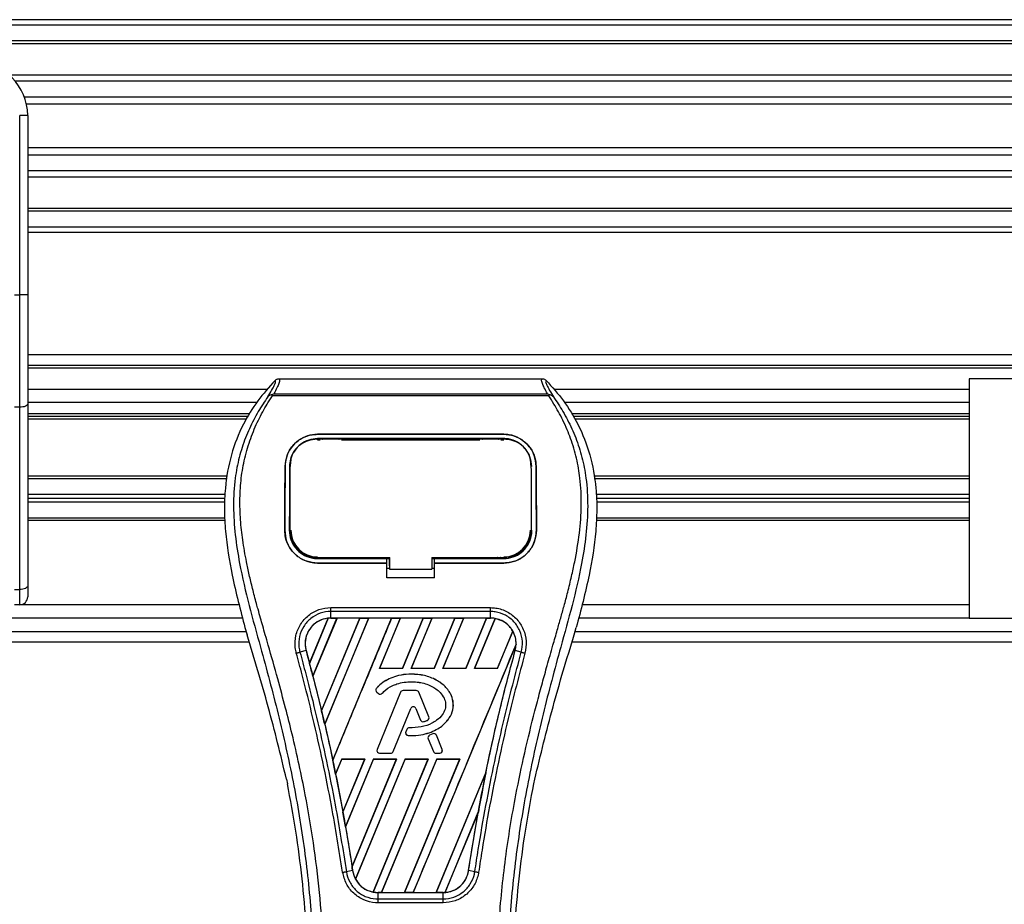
# Model space of a CAD drawing. Header units: millimetres. Extents: x 0 to 420, y 0 to 297.
# Tile 49 of 84: x 189 to 203, y 253 to 266. Entities that reach past the tile are written whole.
import ezdxf

# ---------------------------------------------------------------- set-up
doc = ezdxf.new("R2010")
doc.units = ezdxf.units.MM

msp = doc.modelspace()

# ---------------------------------------------------------------- linework, layer by layer
at = {"color": 7, "linetype": 'Continuous', "lineweight": 25}
for p, q in [((217.27517, 266.14652), (62.72483, 266.14652)), ((217.27517, 266.06924), (62.72483, 266.06924)), ((217.27517, 265.83742), (62.72483, 265.83742)), ((217.27517, 265.79801), (62.72483, 265.79801)), ((217.27517, 265.34284), (189.03105, 265.34284)), ((217.27517, 265.25318), (189.12001, 265.25318)), ((217.27517, 265.02224), (189.25409, 265.02224)), ((217.27517, 264.91784), (189.28433, 264.91784)), ((189.18565, 262.1486), (189.18565, 264.75556)), ((189.30156, 264.75556), (189.18565, 264.75556)), ((189.30156, 264.75556), (189.30156, 264.07364)), ((217.27517, 264.28419), (189.30156, 264.28419)), ((217.27517, 264.17979), (189.30156, 264.17979)), ((189.30156, 264.07364), (189.30156, 263.58288)), ((217.27517, 263.94884), (189.30156, 263.94884)), ((217.27517, 263.85919), (189.30156, 263.85919)), ((189.30156, 263.58288), (189.30156, 262.1486)), ((217.27517, 263.40402), (189.30156, 263.40402)), ((217.27517, 263.36461), (189.30156, 263.36461)), ((217.27517, 263.13279), (189.30156, 263.13279)), ((217.27517, 263.05551), (189.30156, 263.05551)), ((189.10837, 262.1486), (189.18565, 262.1486)), ((189.18565, 260.51571), (189.18565, 262.1486)), ((189.30156, 262.1486), (189.18565, 262.1486)), ((189.30156, 262.1486), (189.30156, 260.56469)), ((214.38656, 261.27818), (189.30156, 261.27818)), ((214.33872, 261.12363), (189.30156, 261.12363)), ((214.18416, 261.08499), (189.30156, 261.08499)), ((192.9514, 260.92916), (196.77934, 260.92916)), ((202.97927, 260.93044), (202.97927, 257.45306)), ((214.33872, 260.93044), (202.97927, 260.93044)), ((192.78649, 260.77589), (189.30156, 260.77589)), ((192.85794, 260.68204), (192.85064, 260.69855)), ((196.87181, 260.68204), (192.85794, 260.68204)), ((192.8783, 260.71223), (196.85253, 260.71223)), ((196.8803, 260.69876), (196.87181, 260.68204)), ((202.97927, 260.77589), (196.94425, 260.77589)), ((189.18565, 260.51571), (189.10837, 260.51571)), ((189.18565, 257.86934), (189.18565, 260.51571)), ((192.62689, 260.58271), (189.30156, 260.58271)), ((189.30156, 260.56469), (189.30156, 257.91832)), ((202.97927, 260.58271), (197.10385, 260.58271)), ((192.52938, 260.42043), (189.30156, 260.42043)), ((192.50554, 260.38179), (189.30156, 260.38179)), ((202.97927, 260.42043), (197.20137, 260.42043)), ((202.97927, 260.38179), (197.2252, 260.38179)), ((192.47557, 260.34315), (189.30156, 260.34315)), ((202.97927, 260.34315), (197.25518, 260.34315)), ((193.51306, 260.12314), (196.21769, 260.12314)), ((193.51306, 260.12277), (193.51306, 260.12314)), ((196.21769, 260.12277), (193.51306, 260.12277)), ((196.21769, 260.12277), (196.21769, 260.12314)), ((196.21769, 260.06056), (193.51306, 260.06056)), ((193.51306, 260.04313), (193.55305, 260.04313)), ((193.51403, 260.05035), (193.51376, 260.05035)), ((193.84473, 260.057), (193.56776, 260.057)), ((193.85943, 260.04313), (195.87131, 260.04313)), ((196.16299, 260.057), (195.88601, 260.057)), ((196.17769, 260.04313), (196.21769, 260.04313)), ((193.04203, 259.65569), (193.04168, 259.65569)), ((193.10559, 259.6554), (193.11497, 259.6554)), ((193.1171, 259.69711), (193.11218, 259.60055)), ((193.11659, 259.67931), (193.11571, 259.66216)), ((196.6145, 259.68013), (196.61362, 259.69712)), ((196.61504, 259.66217), (196.61416, 259.6793)), ((196.68872, 259.65569), (196.68906, 259.65569)), ((192.20495, 259.51244), (189.30156, 259.51244)), ((202.97927, 259.51244), (197.5258, 259.51244)), ((192.19859, 259.47767), (189.30156, 259.47767)), ((202.97927, 259.47767), (197.53216, 259.47767)), ((192.16968, 259.24584), (189.30156, 259.24584)), ((202.97927, 259.24584), (197.56106, 259.24584)), ((192.1675, 259.19175), (189.30156, 259.19175)), ((192.16532, 259.13766), (189.30156, 259.13766)), ((202.97927, 259.19175), (197.56324, 259.19175)), ((202.97927, 259.13766), (197.56543, 259.13766)), ((192.16676, 258.90583), (189.30156, 258.90583)), ((192.16845, 258.87106), (189.30156, 258.87106)), ((202.97927, 258.87106), (197.56229, 258.87106)), ((202.97927, 258.90583), (197.56399, 258.90583)), ((193.03782, 258.72823), (193.03749, 258.72823)), ((196.61707, 258.72078), (196.61731, 258.72121)), ((196.69292, 258.72823), (196.69326, 258.72823)), ((193.51306, 258.31715), (193.51306, 258.33268)), ((193.51306, 258.31715), (194.51763, 258.31715)), ((193.51306, 258.25182), (193.51306, 258.25148)), ((193.51306, 258.25182), (194.51763, 258.25182)), ((194.51763, 258.25148), (193.51306, 258.25148)), ((193.57428, 258.3208), (193.83821, 258.3208)), ((194.51763, 258.32044), (194.55633, 258.32044)), ((194.51763, 258.25554), (194.51763, 258.31715)), ((194.51763, 258.03629), (194.51763, 258.25148)), ((194.55633, 258.20942), (194.55633, 258.33648)), ((194.55633, 258.33268), (194.55633, 258.16239)), ((195.17454, 258.33267), (195.17453, 258.16239)), ((195.17454, 258.33267), (196.23043, 258.33266)), ((195.17454, 258.32044), (195.21311, 258.32044)), ((195.21311, 258.31715), (196.21769, 258.31715)), ((195.21311, 258.25554), (195.21311, 258.31715)), ((195.21311, 258.25182), (196.21769, 258.25182)), ((195.21311, 258.03629), (195.21311, 258.25148)), ((196.21769, 258.25148), (195.21311, 258.25148)), ((195.89253, 258.3208), (196.15646, 258.3208)), ((196.21769, 258.31715), (196.21769, 258.33266)), ((196.21769, 258.25182), (196.21769, 258.25148)), ((194.51763, 258.17824), (194.55633, 258.17824)), ((194.55633, 258.20942), (194.55633, 258.16551)), ((194.55633, 258.16239), (194.55633, 258.16551)), ((194.55633, 258.16239), (195.17453, 258.16239)), ((195.17453, 258.17824), (195.21311, 258.17824)), ((195.21311, 258.03629), (194.51763, 258.03629)), ((189.10837, 257.86934), (189.18565, 257.86934)), ((189.18565, 257.64625), (189.18565, 257.86934)), ((189.30156, 257.91832), (189.30156, 257.76216)), ((189.18565, 257.64625), (189.10837, 257.64625)), ((192.37166, 257.64625), (189.18565, 257.64625)), ((202.97927, 257.64625), (197.35909, 257.64625)), ((193.70591, 257.60478), (196.02483, 257.60478)), ((193.70592, 257.45348), (193.70592, 257.54834)), ((196.02483, 257.54834), (193.70592, 257.54834)), ((196.02483, 257.45348), (196.02483, 257.54834)), ((192.425, 257.45306), (142.00915, 257.45306)), ((193.39675, 256.79603), (193.66774, 257.45086)), ((193.66903, 257.45147), (193.39683, 256.79432)), ((193.44569, 256.60939), (193.79525, 257.4533)), ((193.79608, 257.45282), (193.4462, 256.60881)), ((194.12858, 257.45282), (193.57164, 256.10751)), ((193.57169, 256.10587), (194.12981, 257.4533)), ((194.25528, 257.4533), (193.61725, 255.91297)), ((193.61774, 255.91237), (194.25611, 257.45282)), ((196.02483, 257.45348), (193.70592, 257.45348)), ((193.70592, 257.4533), (193.70592, 257.45348)), ((193.70592, 257.4533), (193.79525, 257.4533)), ((193.73395, 255.38698), (194.58984, 257.4533)), ((193.79525, 257.4533), (193.79608, 257.45282)), ((194.12858, 257.45282), (193.79608, 257.45282)), ((194.12981, 257.4533), (194.12858, 257.45282)), ((194.12981, 257.4533), (194.25528, 257.4533)), ((194.25611, 257.45282), (194.25528, 257.4533)), ((194.58862, 257.45282), (194.25611, 257.45282)), ((194.71531, 257.4533), (194.41113, 256.71895)), ((194.4122, 256.71966), (194.71614, 257.45282)), ((194.58984, 257.4533), (194.58862, 257.45282)), ((194.58984, 257.4533), (194.71531, 257.4533)), ((194.71614, 257.45282), (194.71531, 257.4533)), ((195.04865, 257.45282), (194.71614, 257.45282)), ((195.04865, 257.45282), (194.74522, 256.71966)), ((194.7457, 256.71895), (195.04988, 257.4533)), ((195.17534, 257.4533), (194.87116, 256.71895)), ((194.87223, 256.71966), (195.17617, 257.45282)), ((195.04988, 257.4533), (195.04865, 257.45282)), ((195.04988, 257.4533), (195.17534, 257.4533)), ((195.17617, 257.45282), (195.17534, 257.4533)), ((195.50868, 257.45282), (195.17617, 257.45282)), ((195.50868, 257.45282), (195.20525, 256.71966)), ((195.20573, 256.71895), (195.50991, 257.4533)), ((195.63537, 257.4533), (195.33119, 256.71895)), ((195.33226, 256.71966), (195.6362, 257.45282)), ((195.50991, 257.4533), (195.50868, 257.45282)), ((195.50991, 257.4533), (195.63537, 257.4533)), ((195.6362, 257.45282), (195.63537, 257.4533)), ((195.96871, 257.45282), (195.6362, 257.45282)), ((195.96871, 257.45282), (195.66528, 256.71966)), ((195.66576, 256.71895), (195.96994, 257.4533)), ((196.09282, 257.44705), (195.79122, 256.71895)), ((195.79229, 256.71966), (196.09358, 257.44643)), ((195.96994, 257.4533), (195.96871, 257.45282)), ((195.96994, 257.4533), (196.02483, 257.4533)), ((196.02483, 257.4533), (196.02483, 257.45348)), ((202.97927, 257.45306), (197.30574, 257.45306)), ((202.97927, 257.45306), (214.33872, 257.45306)), ((142.00915, 257.25987), (192.47452, 257.25987)), ((192.45882, 257.31477), (192.48961, 257.20715)), ((196.34998, 257.26243), (196.12531, 256.71966)), ((196.12579, 256.71895), (196.35072, 257.26198)), ((197.24113, 257.20715), (197.27193, 257.31477)), ((197.25622, 257.25987), (214.33872, 257.25987)), ((142.00915, 257.10532), (192.51955, 257.10532)), ((196.39799, 257.0732), (194.90334, 253.46479)), ((197.21119, 257.10532), (214.38656, 257.10532)), ((193.34581, 256.9808), (193.25731, 256.95771)), ((193.34648, 256.98098), (193.34581, 256.9808)), ((193.34648, 256.98098), (193.39675, 256.79603)), ((196.38426, 256.98098), (196.38493, 256.9808)), ((196.47343, 256.95771), (196.38493, 256.9808)), ((193.39683, 256.79432), (193.39675, 256.79603)), ((194.4122, 256.71966), (194.41113, 256.71895)), ((194.7457, 256.71895), (194.41113, 256.71895)), ((194.74522, 256.71966), (194.4122, 256.71966)), ((194.7457, 256.71895), (194.74522, 256.71966)), ((194.87223, 256.71966), (194.87116, 256.71895)), ((195.20573, 256.71895), (194.87116, 256.71895)), ((195.20525, 256.71966), (194.87223, 256.71966)), ((195.20573, 256.71895), (195.20525, 256.71966)), ((195.33226, 256.71966), (195.33119, 256.71895)), ((195.66576, 256.71895), (195.33119, 256.71895)), ((195.66528, 256.71966), (195.33226, 256.71966)), ((195.66576, 256.71895), (195.66528, 256.71966)), ((195.79229, 256.71966), (195.79122, 256.71895)), ((196.12579, 256.71895), (195.79122, 256.71895)), ((196.12531, 256.71966), (195.79229, 256.71966)), ((196.12579, 256.71895), (196.12531, 256.71966)), ((193.4462, 256.60881), (193.44569, 256.60939)), ((193.4462, 256.60881), (193.57164, 256.10751)), ((194.87471, 256.63834), (194.87471, 256.63861)), ((194.36871, 256.43173), (194.36851, 256.43191)), ((194.37306, 256.37631), (194.37288, 256.3761)), ((194.37288, 256.3761), (194.39814, 256.35504)), ((194.37306, 256.37631), (194.39831, 256.35524)), ((194.71873, 256.37411), (194.37933, 255.54283)), ((194.71898, 256.374), (194.37958, 255.54273)), ((194.45251, 256.35958), (194.45271, 256.3594)), ((194.71898, 256.374), (194.71873, 256.37411)), ((194.75494, 256.39817), (194.75494, 256.39844)), ((194.94812, 256.39844), (194.75494, 256.39844)), ((194.94812, 256.39817), (194.75494, 256.39817)), ((194.94812, 256.39817), (194.94812, 256.39844)), ((194.98408, 256.374), (194.98433, 256.37411)), ((195.1298, 256.0171), (194.98408, 256.374)), ((195.13005, 256.0172), (194.98433, 256.37411)), ((194.39831, 256.35524), (194.39814, 256.35504)), ((193.57169, 256.10587), (193.57164, 256.10751)), ((194.61275, 255.51336), (194.86831, 256.1393)), ((194.613, 255.51326), (194.86855, 256.1392)), ((194.86831, 256.1393), (194.86855, 256.1392)), ((194.94124, 256.1393), (194.94099, 256.1392)), ((194.94099, 256.1392), (195.00985, 255.97054)), ((194.94124, 256.1393), (195.0101, 255.97065)), ((195.0101, 255.97065), (195.00985, 255.97054)), ((195.05738, 255.94817), (195.05746, 255.94791)), ((195.10863, 255.96649), (195.10873, 255.96624)), ((195.1298, 256.0171), (195.13005, 256.0172)), ((193.61774, 255.91237), (193.61725, 255.91297)), ((194.80916, 255.83458), (194.79536, 255.80159)), ((194.79561, 255.80149), (194.79536, 255.80159)), ((194.80941, 255.83448), (194.79561, 255.80149)), ((194.80941, 255.83448), (194.80916, 255.83458)), ((194.84523, 255.85833), (194.84523, 255.8586)), ((194.82919, 255.74771), (194.82917, 255.74744)), ((195.12062, 255.69994), (195.12037, 255.69984)), ((195.12037, 255.69984), (195.19655, 255.51326)), ((195.12062, 255.69994), (195.1968, 255.51336)), ((195.18772, 255.77058), (195.14115, 255.75057)), ((195.14126, 255.75032), (195.14115, 255.75057)), ((195.18783, 255.77033), (195.14126, 255.75032)), ((195.18783, 255.77033), (195.18772, 255.77058)), ((195.23913, 255.74932), (195.23938, 255.74942)), ((195.32348, 255.54273), (195.23913, 255.74932)), ((195.32373, 255.54283), (195.23938, 255.74942)), ((194.37958, 255.54273), (194.37933, 255.54283)), ((194.61275, 255.51336), (194.613, 255.51326)), ((195.1968, 255.51336), (195.19655, 255.51326)), ((195.32348, 255.54273), (195.32373, 255.54283)), ((193.73395, 255.38698), (193.73393, 255.38875)), ((193.86699, 255.40527), (193.77582, 255.18516)), ((193.77631, 255.18451), (193.86745, 255.40458)), ((193.86699, 255.40527), (194.20155, 255.40527)), ((193.86699, 255.40527), (193.86745, 255.40458)), ((193.86745, 255.40458), (194.20052, 255.40458)), ((193.88205, 254.63392), (194.20155, 255.40527)), ((194.20052, 255.40458), (193.88207, 254.63597)), ((194.32702, 255.40527), (193.91974, 254.42201)), ((193.92028, 254.42123), (194.32748, 255.40458)), ((194.01406, 253.84199), (194.66159, 255.40527)), ((194.66055, 255.40458), (194.01413, 253.84457)), ((194.78705, 255.40527), (194.06409, 253.6599)), ((194.06492, 253.65938), (194.78751, 255.40458)), ((194.20052, 255.40458), (194.20155, 255.40527)), ((195.12058, 255.40458), (194.31988, 253.47236)), ((194.3207, 253.47168), (195.12162, 255.40527)), ((194.32702, 255.40527), (194.66159, 255.40527)), ((194.32702, 255.40527), (194.32748, 255.40458)), ((194.32748, 255.40458), (194.66055, 255.40458)), ((194.41555, 255.4892), (194.41555, 255.48893)), ((194.41555, 255.4892), (194.57678, 255.4892)), ((194.41555, 255.48893), (194.57678, 255.48893)), ((195.24708, 255.40527), (194.44331, 253.46479)), ((194.44463, 253.4653), (195.24754, 255.40458)), ((194.57678, 255.4892), (194.57678, 255.48893)), ((194.66055, 255.40458), (194.66159, 255.40527)), ((195.58061, 255.40458), (194.77698, 253.4653)), ((194.77788, 253.46479), (195.58165, 255.40527)), ((194.78705, 255.40527), (195.12162, 255.40527)), ((194.78705, 255.40527), (194.78751, 255.40458)), ((194.78751, 255.40458), (195.12058, 255.40458)), ((195.12058, 255.40458), (195.12162, 255.40527)), ((195.23277, 255.4892), (195.23277, 255.48893)), ((195.23277, 255.4892), (195.28751, 255.4892)), ((195.23277, 255.48893), (195.28751, 255.48893)), ((195.24708, 255.40527), (195.58165, 255.40527)), ((195.24708, 255.40527), (195.24754, 255.40458)), ((195.24754, 255.40458), (195.58061, 255.40458)), ((195.28751, 255.4892), (195.28751, 255.48893)), ((195.58061, 255.40458), (195.58165, 255.40527)), ((193.0625, 255.11048), (193.0761, 255.04591)), ((193.77631, 255.18451), (193.77582, 255.18516)), ((193.77631, 255.18451), (193.88207, 254.63597)), ((195.95924, 255.2081), (195.23701, 253.4653)), ((195.23791, 253.46479), (195.95921, 255.20617)), ((196.65465, 255.04591), (196.66824, 255.11048)), ((195.84952, 254.63847), (195.36372, 253.46563)), ((195.36508, 253.46624), (195.84817, 254.6332)), ((195.70735, 253.783), (195.84817, 254.6332)), ((193.92028, 254.42123), (193.91974, 254.42201)), ((193.92028, 254.42123), (194.01413, 253.84457)), ((194.02272, 253.7829), (193.93194, 253.76801)), ((194.02293, 253.78293), (194.02272, 253.7829)), ((195.70735, 253.783), (195.70803, 253.7829)), ((195.7988, 253.76801), (195.70803, 253.7829)), ((194.39207, 253.46479), (194.39207, 253.46463)), ((194.44331, 253.46479), (194.39207, 253.46479)), ((194.39207, 253.37125), (194.39207, 253.46463)), ((194.39207, 253.46463), (195.33867, 253.46463)), ((194.39207, 253.37125), (195.33867, 253.37125)), ((194.44331, 253.46479), (194.44463, 253.4653)), ((194.44463, 253.4653), (194.77698, 253.4653)), ((194.77698, 253.4653), (194.77788, 253.46479)), ((194.90334, 253.46479), (194.77788, 253.46479)), ((194.90334, 253.46479), (194.90466, 253.4653)), ((194.90466, 253.4653), (195.23701, 253.4653)), ((195.23701, 253.4653), (195.23791, 253.46479)), ((195.33867, 253.46479), (195.23791, 253.46479)), ((195.33867, 253.46479), (195.33867, 253.46463)), ((195.33867, 253.37125), (195.33867, 253.46463)), ((195.33867, 253.31573), (194.39206, 253.31573))]:
    msp.add_line(p, q, dxfattribs=at)
at = {"color": 7, "linetype": 'Continuous', "lineweight": 25, "flags": 128}
for points in [[(189.30156, 260.56469), (189.29933, 260.55514), (189.29274, 260.54595), (189.28202, 260.53748), (189.26761, 260.53005), (189.25004, 260.52396), (189.23, 260.51943), (189.20826, 260.51665), (189.18565, 260.51571)], [(193.50427, 260.05036), (193.51306, 260.05035), (193.51376, 260.05035)], [(193.5003, 258.33268), (194.01126, 258.33268), (194.55633, 258.33268)], [(189.30156, 257.91832), (189.29933, 257.90877), (189.29274, 257.89958), (189.28202, 257.89111), (189.26761, 257.88368), (189.25004, 257.87759), (189.23, 257.87306), (189.20826, 257.87028), (189.18565, 257.86934)]]:
    msp.add_lwpolyline(points, dxfattribs=at)
at = {"color": 7, "linetype": 'Continuous', "lineweight": 25}
for centre, radius, start, end in [((188.52881, 264.75556), 0.77275, 0, 90), ((193.51306, 258.7281), 0.38772, 180, 270), ((196.21769, 258.7281), 0.38772, 270, 0), ((189.18565, 257.76216), 0.11591, 270, 0), ((193.70592, 257.08007), 0.37323, 90, 95.672482), ((196.02483, 257.08007), 0.37323, 79.504419, 90), ((196.02483, 257.08007), 0.37323, 358.944799, 29.169256), ((167.2598, 249.78931), 27.05946, 14.59831, 15.003317), ((194.39794, 256.40614), 0.03912, 138.805903, 230.16689), ((194.39794, 256.40614), 0.03885, 138.805903, 230.16689), ((194.4232, 256.38508), 0.03912, 230.16689, 318.977091), ((194.4232, 256.38508), 0.03885, 230.16689, 318.977091), ((194.75494, 256.35932), 0.03912, 90, 157.790712), ((194.75494, 256.35932), 0.03885, 90, 157.790712), ((194.94812, 256.35932), 0.03912, 22.209291, 90), ((194.94812, 256.35932), 0.03885, 22.209291, 90), ((167.2598, 249.78931), 27.05946, 13.079561, 13.499245), ((194.90477, 256.12441), 0.03939, 22.209261, 157.790711), ((194.90477, 256.12441), 0.03912, 22.209261, 157.790711), ((195.04607, 255.98533), 0.03912, 202.209261, 286.934979), ((195.04607, 255.98533), 0.03885, 202.209261, 286.934979), ((195.09383, 256.00241), 0.03885, 292.378703, 22.209291), ((195.09383, 256.00241), 0.03912, 292.378703, 22.209291), ((194.83145, 255.78649), 0.03912, 157.290493, 266.671349), ((194.83145, 255.78649), 0.03885, 157.290493, 266.671349), ((194.84525, 255.81948), 0.03912, 90.034995, 157.290493), ((194.84525, 255.81948), 0.03885, 90.034995, 157.290493), ((195.15659, 255.71463), 0.03912, 113.245837, 202.209268), ((195.15659, 255.71463), 0.03885, 113.245837, 202.209268), ((195.20316, 255.73463), 0.03912, 22.209257, 113.245837), ((195.20316, 255.73463), 0.03885, 22.209257, 113.245837), ((194.41555, 255.52805), 0.03912, 157.790712, 270), ((194.41555, 255.52805), 0.03885, 157.790712, 270), ((194.57678, 255.52805), 0.03885, 270, 337.790711), ((194.57678, 255.52805), 0.03912, 270, 337.790711), ((195.23277, 255.52805), 0.03912, 202.209268, 270), ((195.23277, 255.52805), 0.03885, 202.209268, 270), ((195.28751, 255.52805), 0.03912, 270, 22.209257), ((195.28751, 255.52805), 0.03885, 270, 22.209257), ((167.2598, 249.78931), 27.05946, 11.50231, 11.938732), ((222.47094, 249.78931), 27.05946, 168.452296, 169.676611), ((167.2598, 249.78931), 27.05946, 9.857872, 10.313596), ((167.2598, 249.78931), 27.05946, 8.487123, 8.613574), ((194.39207, 253.83802), 0.37323, 188.487123, 208.505607), ((194.39207, 253.83802), 0.37323, 258.975145, 270), ((195.33867, 253.83802), 0.37323, 270, 273.848225)]:
    msp.add_arc(centre, radius, start, end, dxfattribs=at)
for centre, major_axis, start_param, end_param in [((193.99002, 256.96239), (0.56825, -0.23538), 2.4758381, 2.47834817), ((195.81888, 257.16538), (0.41193, -0.17063), 1.2366218, 1.23887561), ((196.18341, 257.01439), (0.31718, -0.13138), 1.39562439, 1.39817632), ((195.68802, 257.21958), (0.67367, -0.27904), 0.21269966, 0.21779657), ((213.98639, 253.30373), (16.97041, -7.02937), 3.47055409, 3.47067314), ((143.59332, 259.59228), (47.33656, -19.60745), 0.33679293, 0.33683833), ((247.27938, 239.51332), (49.62064, -20.55354), 3.26460707, 3.26472371), ((143.46246, 259.64649), (47.5983, -19.71586), 0.31874944, 0.31880635), ((194.23453, 253.90327), (0.3151, -0.13052), 4.52262937, 4.52551338), ((194.59906, 253.75228), (0.414, -0.17149), 4.36914734, 4.3715621), ((195.05782, 253.95435), (0.56174, -0.23268), 5.59499393, 5.59764265)]:
    msp.add_ellipse(centre, major_axis=major_axis, ratio=0.86604739, start_param=start_param, end_param=end_param, dxfattribs=at)
for points, knots in [([(192.89553, 260.90541), (192.80894, 260.80858), (192.63395, 260.61289), (192.41329, 260.25191), (192.24503, 259.82533), (192.17018, 259.40117), (192.1562, 259.02705), (192.17809, 258.60388), (192.27045, 258.02887), (192.39195, 257.56825), (192.45882, 257.31477)], [0, 0, 0, 0, 0.102055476, 0.206243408, 0.33103875, 0.460719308, 0.542972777, 0.625268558, 0.793774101, 1, 1, 1, 1]), ([(192.79021, 260.66642), (192.80947, 260.69913), (192.84814, 260.76481), (192.88821, 260.83759), (192.90922, 260.88953), (192.9001, 260.90011), (192.89553, 260.90541)], [0, 0, 0, 0, 0.248727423, 0.499498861, 0.749278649, 1, 1, 1, 1]), ([(192.9514, 260.92916), (192.95656, 260.92404), (192.96688, 260.91381), (192.95571, 260.8668), (192.92737, 260.80125), (192.89458, 260.74175), (192.8783, 260.71223)], [0, 0, 0, 0, 0.25759359, 0.51473288, 0.75915094, 1, 1, 1, 1]), ([(192.89553, 260.90541), (192.89934, 260.90895), (192.90698, 260.91603), (192.92084, 260.92338), (192.93577, 260.92829), (192.94618, 260.92887), (192.9514, 260.92916)], [0, 0, 0, 0, 0.24915906, 0.49997617, 0.7491747, 1, 1, 1, 1]), ([(196.85253, 260.71223), (196.83659, 260.74196), (196.80478, 260.80132), (196.7763, 260.86673), (196.76417, 260.91374), (196.77428, 260.92401), (196.77934, 260.92916)], [0, 0, 0, 0, 0.24242241, 0.48382845, 0.74145736, 1, 1, 1, 1]), ([(196.77934, 260.92915), (196.78972, 260.92795), (196.80532, 260.92615), (196.82376, 260.91601), (196.83139, 260.90894), (196.83522, 260.9054)], [0, 0, 0, 0, 0.4987145, 0.74874936, 1, 1, 1, 1]), ([(196.83522, 260.9054), (196.83056, 260.90016), (196.82128, 260.88971), (196.84169, 260.83843), (196.88173, 260.76576), (196.92087, 260.69963), (196.94052, 260.66645)], [0, 0, 0, 0, 0.25144081, 0.50156728, 0.74986348, 1, 1, 1, 1]), ([(196.83522, 260.9054), (196.92181, 260.80857), (197.0968, 260.61288), (197.31745, 260.2519), (197.48571, 259.82533), (197.56056, 259.40117), (197.57455, 259.02705), (197.55266, 258.60388), (197.4603, 258.02887), (197.33879, 257.56825), (197.27193, 257.31477)], [0, 0, 0, 0, 0.10205403, 0.20624042, 0.33103623, 0.46071728, 0.54297105, 0.62526715, 0.79377332, 1, 1, 1, 1]), ([(192.79015, 260.66636), (192.76706, 260.63271), (192.69714, 260.53079), (192.5819, 260.33602), (192.46181, 260.0745), (192.36961, 259.78895), (192.30603, 259.45562), (192.2843, 259.07638), (192.31185, 258.66044), (192.38733, 258.17855), (192.51557, 257.63534), (192.71935, 256.9099), (192.94702, 256.05967), (193.16638, 255.07762), (193.33154, 254.08571), (193.43691, 253.08593), (193.44892, 252.41687), (193.45493, 252.08244)], [0, 0, 0, 0, 0.01713148, 0.05187885, 0.08678877, 0.12161717, 0.15673053, 0.20338813, 0.25034812, 0.29727092, 0.36741646, 0.43767728, 0.5502447, 0.66284727, 0.77534658, 0.88770737, 1, 1, 1, 1]), ([(193.60889, 252.07731), (193.60592, 252.30403), (193.59984, 252.76738), (193.54562, 253.47169), (193.46035, 254.18233), (193.35482, 254.79958), (193.24645, 255.32519), (193.15025, 255.74478), (193.04507, 256.16164), (192.92901, 256.59249), (192.82915, 256.94703), (192.7555, 257.20374), (192.71828, 257.33443), (192.6833, 257.45767), (192.65298, 257.56506), (192.62317, 257.67258), (192.59665, 257.77311), (192.5693, 257.88015), (192.54415, 257.98306), (192.52115, 258.08179), (192.5003, 258.17635), (192.46567, 258.34386), (192.42509, 258.57779), (192.39047, 258.88668), (192.38105, 259.1882), (192.39982, 259.48849), (192.45204, 259.78201), (192.53644, 260.06621), (192.65078, 260.33216), (192.7511, 260.51222), (192.82078, 260.6249), (192.84583, 260.66341), (192.85794, 260.68203)], [0, 0, 0, 0, 0.0757702, 0.15485711, 0.23590506, 0.31485054, 0.36399108, 0.41519555, 0.45865907, 0.50762015, 0.56426777, 0.58171923, 0.5968623, 0.60967945, 0.62453602, 0.63416312, 0.64698127, 0.65929869, 0.67111214, 0.6824202, 0.69322322, 0.70352316, 0.73970395, 0.77276709, 0.80790749, 0.84137847, 0.87484774, 0.91020132, 0.94506666, 0.98012916, 0.9903909, 1, 1, 1, 1]), ([(192.85052, 260.69853), (192.85004, 260.69844), (192.84182, 260.69693), (192.82623, 260.69243), (192.80586, 260.68193), (192.79539, 260.67156), (192.79021, 260.66642)], [0, 0, 0, 0, 0.0200108, 0.34699568, 0.67667396, 1, 1, 1, 1]), ([(192.85037, 260.69871), (192.85929, 260.70358), (192.86837, 260.70855), (192.87812, 260.71216), (192.8783, 260.71223)], [0, 0, 0, 0, 0.98124308, 1, 1, 1, 1]), ([(196.12185, 252.07731), (196.12743, 252.3916), (196.13859, 253.0201), (196.23581, 253.95837), (196.36998, 254.78349), (196.52132, 255.49824), (196.63093, 255.94896), (196.70774, 256.24379), (196.74374, 256.37905), (196.77917, 256.50946), (196.81442, 256.63702), (196.85137, 256.76912), (196.8915, 256.91117), (196.94034, 257.08196), (196.99226, 257.26323), (197.04593, 257.45245), (197.09788, 257.63555), (197.1513, 257.83785), (197.20345, 258.05137), (197.2653, 258.33706), (197.32246, 258.68085), (197.35296, 259.08978), (197.3389, 259.40522), (197.3055, 259.63173), (197.2757, 259.77639), (197.23729, 259.92166), (197.1919, 260.0599), (197.1383, 260.19612), (197.07896, 260.32612), (197.01445, 260.45089), (196.94468, 260.5704), (196.89729, 260.64299), (196.87181, 260.68204)], [0, 0, 0, 0, 0.10501624, 0.21000012, 0.3148093, 0.38417565, 0.45402283, 0.46974914, 0.48595735, 0.50078255, 0.51489215, 0.53016847, 0.54660973, 0.56420695, 0.58951768, 0.60961461, 0.62993527, 0.65313231, 0.67956677, 0.7034488, 0.75098221, 0.79627837, 0.84125889, 0.85770847, 0.87473965, 0.89224616, 0.91011436, 0.92619338, 0.9450023, 0.96297697, 0.98008872, 1, 1, 1, 1]), ([(196.94058, 260.66638), (196.96368, 260.63272), (197.0336, 260.5308), (197.14884, 260.33602), (197.26893, 260.0745), (197.36114, 259.78895), (197.42472, 259.45562), (197.44645, 259.07638), (197.41889, 258.66044), (197.34341, 258.17855), (197.21517, 257.63534), (197.01139, 256.9099), (196.78372, 256.05967), (196.56436, 255.07762), (196.39921, 254.08571), (196.29384, 253.08593), (196.28182, 252.41687), (196.27581, 252.08244)], [0, 0, 0, 0, 0.01713512, 0.05188236, 0.08679215, 0.12162042, 0.15673365, 0.20339108, 0.2503509, 0.29727352, 0.3674188, 0.43767936, 0.55024637, 0.66284852, 0.77534741, 0.88770778, 1, 1, 1, 1]), ([(196.85252, 260.71223), (196.85271, 260.71216), (196.86282, 260.70877), (196.87165, 260.70372), (196.8803, 260.69876)], [0, 0, 0, 0, 0.01890165, 1, 1, 1, 1]), ([(196.94052, 260.66645), (196.93534, 260.67158), (196.92488, 260.68195), (196.90451, 260.69244), (196.88894, 260.69694), (196.88074, 260.69844), (196.88028, 260.69853)], [0, 0, 0, 0, 0.32361461, 0.65359013, 0.98086966, 1, 1, 1, 1]), ([(193.04168, 259.65569), (193.04767, 259.71046), (193.05964, 259.81999), (193.14706, 259.96351), (193.27427, 260.06925), (193.40601, 260.11776), (193.48695, 260.12183), (193.51306, 260.12314)], [0, 0, 0, 0, 0.2254673, 0.45085364, 0.67736923, 0.89591171, 1, 1, 1, 1]), ([(193.51306, 260.12277), (193.46301, 260.11809), (193.36301, 260.10875), (193.22837, 260.03658), (193.1206, 259.92738), (193.05399, 259.79387), (193.04568, 259.69788), (193.04203, 259.65569)], [0, 0, 0, 0, 0.19866542, 0.3969886, 0.60422417, 0.82603869, 1, 1, 1, 1]), ([(196.21769, 260.12314), (196.26785, 260.11845), (196.3681, 260.10907), (196.50315, 260.03653), (196.61099, 259.92684), (196.67723, 259.79324), (196.68546, 259.69758), (196.68906, 259.65569)], [0, 0, 0, 0, 0.1991311, 0.39793157, 0.60588955, 0.82737965, 1, 1, 1, 1]), ([(196.68872, 259.65569), (196.68272, 259.71046), (196.67074, 259.82), (196.58325, 259.96344), (196.45604, 260.06909), (196.32439, 260.11744), (196.24362, 260.12148), (196.21769, 260.12277)], [0, 0, 0, 0, 0.22565954, 0.45124755, 0.67796823, 0.89662642, 1, 1, 1, 1]), ([(193.51306, 260.06056), (193.46948, 260.05647), (193.38238, 260.04829), (193.26524, 259.98493), (193.17226, 259.88956), (193.1155, 259.77402), (193.10862, 259.6916), (193.10559, 259.6554)], [0, 0, 0, 0, 0.20000515, 0.39972248, 0.6073327, 0.82753078, 1, 1, 1, 1]), ([(193.50427, 260.05036), (193.46091, 260.04644), (193.37419, 260.03859), (193.25858, 259.97654), (193.17117, 259.88402), (193.12388, 259.7791), (193.1187, 259.70826), (193.11659, 259.67931)], [0, 0, 0, 0, 0.2128654, 0.42572184, 0.63872248, 0.85234986, 1, 1, 1, 1]), ([(196.22647, 260.05036), (196.22354, 260.05036), (195.91431, 260.04992), (195.01016, 260.05044), (194.10894, 260.05038), (193.51403, 260.05035)], [0, 0, 0, 0, 0.00323915, 0.34201142, 1, 1, 1, 1]), ([(193.56776, 260.057), (193.57196, 260.05667), (193.57969, 260.05607), (193.58615, 260.05214), (193.58909, 260.05034)], [0, 0, 0, 0, 0.54423053, 1, 1, 1, 1]), ([(193.82296, 260.05032), (193.82687, 260.05251), (193.83362, 260.05628), (193.84144, 260.05679), (193.84473, 260.057)], [0, 0, 0, 0, 0.578837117, 1, 1, 1, 1]), ([(195.88601, 260.057), (195.89022, 260.05667), (195.89797, 260.05606), (195.90446, 260.05211), (195.90743, 260.0503)], [0, 0, 0, 0, 0.54200646, 1, 1, 1, 1]), ([(196.14124, 260.05034), (196.14514, 260.05251), (196.15189, 260.05628), (196.1597, 260.05679), (196.16299, 260.057)], [0, 0, 0, 0, 0.57824493, 1, 1, 1, 1]), ([(196.62515, 259.6554), (196.62009, 259.70279), (196.60995, 259.79755), (196.53455, 259.92196), (196.42472, 260.01354), (196.31082, 260.0558), (196.24068, 260.05939), (196.21769, 260.06056)], [0, 0, 0, 0, 0.22552106, 0.45099433, 0.67672025, 0.8940147, 1, 1, 1, 1]), ([(196.61416, 259.6793), (196.6097, 259.72208), (196.60077, 259.80766), (196.53292, 259.9197), (196.43343, 260.00236), (196.32497, 260.0446), (196.25406, 260.04875), (196.22647, 260.05036)], [0, 0, 0, 0, 0.21773223, 0.43557879, 0.65075483, 0.86407246, 1, 1, 1, 1]), ([(193.03749, 258.72823), (193.03773, 258.80597), (193.03833, 259.00054), (193.03957, 259.3111), (193.04098, 259.54071), (193.04168, 259.65569)], [0, 0, 0, 0, 0.249392, 0.62414375, 1, 1, 1, 1]), ([(193.04203, 259.65569), (193.04112, 259.50298), (193.03975, 259.27351), (193.03855, 258.96278), (193.03807, 258.80643), (193.03782, 258.72823)], [0, 0, 0, 0, 0.498543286, 0.749167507, 1, 1, 1, 1]), ([(193.10559, 259.6554), (193.10498, 259.5027), (193.10376, 259.19641), (193.10311, 258.8845), (193.10278, 258.7281)], [0, 0, 0, 0, 0.49856918, 1, 1, 1, 1]), ([(193.11368, 258.72079), (193.11368, 258.72322), (193.11397, 258.87054), (193.1145, 259.10087), (193.11547, 259.4098), (193.11616, 259.58187), (193.11655, 259.67131), (193.11659, 259.67931)], [0, 0, 0, 0, 0.0075194, 0.45666513, 0.71535566, 0.97452521, 1, 1, 1, 1]), ([(196.61416, 259.6793), (196.61419, 259.6713), (196.61485, 259.5232), (196.61571, 259.29028), (196.61653, 258.98004), (196.6169, 258.80973), (196.61706, 258.72321), (196.61707, 258.72078)], [0, 0, 0, 0, 0.02546624, 0.4713629, 0.73178735, 0.99246436, 1, 1, 1, 1]), ([(196.69292, 258.72823), (196.69268, 258.80598), (196.69208, 259.00057), (196.69083, 259.31116), (196.68942, 259.54073), (196.68872, 259.65569)], [0, 0, 0, 0, 0.24937779, 0.62412174, 1, 1, 1, 1]), ([(196.68906, 259.65569), (196.68997, 259.50294), (196.69134, 259.27342), (196.69253, 258.96272), (196.69302, 258.80641), (196.69326, 258.72823)], [0, 0, 0, 0, 0.498583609, 0.749189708, 1, 1, 1, 1]), ([(193.51306, 258.25148), (193.45971, 258.25672), (193.35301, 258.26718), (193.21073, 258.34879), (193.10322, 258.46892), (193.04557, 258.60308), (193.03981, 258.69218), (193.03749, 258.72823)], [0, 0, 0, 0, 0.21341182, 0.42681727, 0.64048529, 0.85457431, 1, 1, 1, 1]), ([(193.03782, 258.72823), (193.04293, 258.67474), (193.05314, 258.56775), (193.13503, 258.42483), (193.25577, 258.31705), (193.38955, 258.25996), (193.47794, 258.25414), (193.51306, 258.25182)], [0, 0, 0, 0, 0.21527284, 0.43057751, 0.64507916, 0.85897707, 1, 1, 1, 1]), ([(193.10278, 258.7281), (193.10724, 258.68189), (193.11615, 258.58947), (193.18703, 258.46607), (193.29146, 258.37313), (193.40688, 258.3241), (193.48296, 258.31912), (193.51306, 258.31715)], [0, 0, 0, 0, 0.21554334, 0.43111778, 0.64592653, 0.85995009, 1, 1, 1, 1]), ([(193.11231, 258.72322), (193.11251, 258.72288), (193.11285, 258.72233), (193.1133, 258.72151), (193.11355, 258.72104), (193.11368, 258.72079)], [0, 0, 0, 0, 0.42517945, 0.69768831, 1, 1, 1, 1]), ([(193.11368, 258.72079), (193.11789, 258.67708), (193.12632, 258.58965), (193.19333, 258.47295), (193.29204, 258.38518), (193.40076, 258.33916), (193.47222, 258.33451), (193.5003, 258.33268)], [0, 0, 0, 0, 0.21612272, 0.43228358, 0.64748247, 0.86145988, 1, 1, 1, 1]), ([(196.69326, 258.72823), (196.68815, 258.67471), (196.67794, 258.56768), (196.59603, 258.42462), (196.47517, 258.31676), (196.34126, 258.25962), (196.25281, 258.2538), (196.21769, 258.25148)], [0, 0, 0, 0, 0.21521677, 0.43046232, 0.64509935, 0.85904026, 1, 1, 1, 1]), ([(196.21769, 258.25182), (196.27101, 258.25705), (196.37764, 258.26751), (196.51976, 258.34907), (196.62721, 258.46906), (196.68484, 258.60312), (196.69059, 258.69219), (196.69292, 258.72823)], [0, 0, 0, 0, 0.21342983, 0.42685587, 0.64034809, 0.85449046, 1, 1, 1, 1]), ([(196.21769, 258.31715), (196.26371, 258.32167), (196.35575, 258.3307), (196.47845, 258.40108), (196.57119, 258.50466), (196.62092, 258.62028), (196.62594, 258.69708), (196.62797, 258.7281)], [0, 0, 0, 0, 0.2134822, 0.42695832, 0.64062067, 0.85482206, 1, 1, 1, 1]), ([(196.23043, 258.33266), (196.27373, 258.33691), (196.36031, 258.34541), (196.47577, 258.41165), (196.56318, 258.50918), (196.61033, 258.61843), (196.61512, 258.69121), (196.61707, 258.72078)], [0, 0, 0, 0, 0.21287602, 0.42573624, 0.63903454, 0.85331242, 1, 1, 1, 1]), ([(193.57428, 258.3208), (193.5719, 258.32286), (193.56789, 258.32634), (193.56355, 258.3303), (193.56155, 258.3322), (193.56104, 258.33268)], [0, 0, 0, 0, 0.52171255, 0.87814343, 1, 1, 1, 1]), ([(193.60155, 258.33268), (193.60088, 258.33183), (193.59756, 258.32755), (193.58809, 258.32246), (193.57903, 258.32137), (193.57428, 258.3208)], [0, 0, 0, 0, 0.10642295, 0.53086448, 1, 1, 1, 1]), ([(193.83821, 258.3208), (193.83392, 258.32126), (193.82535, 258.32218), (193.81581, 258.32696), (193.81206, 258.33148), (193.81107, 258.33268)], [0, 0, 0, 0, 0.42334534, 0.8466836, 1, 1, 1, 1]), ([(193.85142, 258.33268), (193.85092, 258.3322), (193.84872, 258.33007), (193.84433, 258.32611), (193.84032, 258.32263), (193.83821, 258.3208)], [0, 0, 0, 0, 0.12176563, 0.5374861, 1, 1, 1, 1]), ([(195.89253, 258.3208), (195.89015, 258.32286), (195.88615, 258.32634), (195.88181, 258.3303), (195.87982, 258.33219), (195.87932, 258.33267)], [0, 0, 0, 0, 0.52240696, 0.87931225, 1, 1, 1, 1]), ([(195.91979, 258.33267), (195.91913, 258.33181), (195.91581, 258.32754), (195.90634, 258.32246), (195.89729, 258.32137), (195.89253, 258.3208)], [0, 0, 0, 0, 0.1058158, 0.53054572, 1, 1, 1, 1]), ([(196.15646, 258.3208), (196.15218, 258.32126), (196.14361, 258.32218), (196.13407, 258.32695), (196.13033, 258.33147), (196.12934, 258.33266)], [0, 0, 0, 0, 0.42366418, 0.847321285, 1, 1, 1, 1]), ([(196.16966, 258.33266), (196.16917, 258.33219), (196.16697, 258.33006), (196.16258, 258.32611), (196.15857, 258.32263), (196.15646, 258.3208)], [0, 0, 0, 0, 0.12048582, 0.5368121, 1, 1, 1, 1]), ([(193.20479, 256.94354), (193.19884, 256.96993), (193.18001, 257.05348), (193.18968, 257.20059), (193.25716, 257.36563), (193.37562, 257.49782), (193.53091, 257.58751), (193.64759, 257.59903), (193.70591, 257.60478)], [0, 0, 0, 0, 0.08482381, 0.26866327, 0.45220958, 0.6351901, 0.81766994, 1, 1, 1, 1]), ([(193.70592, 257.54834), (193.70591, 257.54834), (193.65409, 257.54834), (193.54954, 257.53061), (193.4108, 257.45379), (193.30473, 257.33509), (193.24361, 257.18768), (193.23632, 257.05643), (193.25091, 256.98102), (193.25731, 256.95771), (193.25731, 256.95771)], [0, 0, 0, 0, 0.00000543, 0.18210364, 0.36443631, 0.54739405, 0.7310397, 0.91506651, 0.99999457, 1, 1, 1, 1]), ([(196.02483, 257.60478), (196.05099, 257.60358), (196.13543, 257.59969), (196.27375, 257.55194), (196.41488, 257.44294), (196.51091, 257.2928), (196.55603, 257.11811), (196.53599, 257.00174), (196.52597, 256.94358)], [0, 0, 0, 0, 0.08215471, 0.26513997, 0.44867114, 0.63249904, 0.81630092, 1, 1, 1, 1]), ([(196.47343, 256.95771), (196.47343, 256.95771), (196.4873, 257.00818), (196.49797, 257.11468), (196.46024, 257.27001), (196.37331, 257.40417), (196.2472, 257.50173), (196.12359, 257.54267), (196.04818, 257.54834), (196.02483, 257.54834), (196.02483, 257.54834)], [0, 0, 0, 0, 0.00000543, 0.18394327, 0.36788507, 0.55174361, 0.73517579, 0.91795463, 0.99999457, 1, 1, 1, 1]), ([(193.66774, 257.45086), (193.66372, 257.4504), (193.61825, 257.44524), (193.53295, 257.41827), (193.4435, 257.35148), (193.3762, 257.26407), (193.3348, 257.16046), (193.32915, 257.05674), (193.34248, 256.99849), (193.34648, 256.98098)], [0, 0, 0, 0, 0.01885318, 0.21282096, 0.40681661, 0.52835779, 0.72245962, 0.91656219, 1, 1, 1, 1]), ([(193.70592, 257.45348), (193.67712, 257.45155), (193.61977, 257.4477), (193.53837, 257.41724), (193.46588, 257.37052), (193.40604, 257.30813), (193.36189, 257.23384), (193.33614, 257.15148), (193.32853, 257.065), (193.34007, 257.0088), (193.34581, 256.9808)], [0, 0, 0, 0, 0.12569623, 0.25032569, 0.37528007, 0.50044089, 0.62515005, 0.75003778, 0.87547351, 1, 1, 1, 1]), ([(194.58862, 257.45282), (194.44626, 257.10886), (194.16152, 256.42083), (193.87647, 255.73281), (193.73393, 255.38875)], [0, 0, 0, 0, 0.49992198, 1, 1, 1, 1]), ([(196.38493, 256.9808), (196.39071, 257.00898), (196.40191, 257.06358), (196.39506, 257.14732), (196.37834, 257.20429), (196.35398, 257.25914), (196.32218, 257.3112), (196.26291, 257.37197), (196.19085, 257.41799), (196.10998, 257.44788), (196.05303, 257.45162), (196.02483, 257.45348)], [0, 0, 0, 0, 0.12529956, 0.24274151, 0.36337564, 0.383202, 0.50535928, 0.6278262, 0.7514156, 0.8768992, 1, 1, 1, 1]), ([(196.34998, 257.26243), (196.34917, 257.26385), (196.33547, 257.28803), (196.2941, 257.34429), (196.20911, 257.41369), (196.13111, 257.43579), (196.09358, 257.44643)], [0, 0, 0, 0, 0.01512501, 0.25683294, 0.64241317, 1, 1, 1, 1]), ([(193.0625, 255.11048), (192.97726, 255.4622), (192.80663, 256.16622), (192.59534, 256.85999), (192.48961, 257.20715)], [0, 0, 0, 0, 0.499596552, 1, 1, 1, 1]), ([(196.66824, 255.11048), (196.75349, 255.4622), (196.92411, 256.16622), (197.1354, 256.85999), (197.24113, 257.20715)], [0, 0, 0, 0, 0.499596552, 1, 1, 1, 1]), ([(193.8779, 253.75962), (193.82633, 254.08272), (193.74062, 254.61968), (193.54824, 255.57766), (193.37461, 256.31611), (193.2331, 256.83893), (193.20479, 256.94354)], [0, 0, 0, 0, 0.30143784, 0.50095323, 0.90014009, 1, 1, 1, 1]), ([(193.25731, 256.95771), (193.2857, 256.85293), (193.42762, 256.32923), (193.60157, 255.58943), (193.79436, 254.62968), (193.88026, 254.09172), (193.93194, 253.76801)], [0, 0, 0, 0, 0.099838, 0.49902568, 0.69855338, 1, 1, 1, 1]), ([(193.34581, 256.9808), (193.416, 256.71728), (193.5563, 256.19049), (193.73814, 255.38319), (193.8967, 254.58101), (193.98172, 254.04256), (194.02272, 253.7829)], [0, 0, 0, 0, 0.25011921, 0.50000089, 0.75888314, 1, 1, 1, 1]), ([(194.90466, 253.4653), (195.15335, 254.06606), (195.65076, 255.26766), (196.14859, 256.46918), (196.39752, 257.06999)], [0, 0, 0, 0, 0.49996212, 1, 1, 1, 1]), ([(195.70803, 253.7829), (195.74025, 253.98914), (195.8066, 254.41387), (195.92679, 255.0567), (196.06473, 255.70949), (196.21637, 256.35231), (196.32941, 256.77378), (196.38493, 256.9808)], [0, 0, 0, 0, 0.19147025, 0.39431229, 0.59975537, 0.80341344, 1, 1, 1, 1]), ([(195.7988, 253.76801), (195.81522, 253.87525), (195.8973, 254.41154), (196.03795, 255.15832), (196.25046, 256.11397), (196.38967, 256.64074), (196.47343, 256.95771)], [0, 0, 0, 0, 0.09978068, 0.49898343, 0.69852478, 1, 1, 1, 1]), ([(196.52597, 256.94358), (196.44241, 256.62712), (196.30357, 256.10125), (196.09147, 255.14734), (195.95113, 254.40196), (195.86923, 253.86668), (195.85285, 253.75965)], [0, 0, 0, 0, 0.301521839, 0.501047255, 0.900230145, 1, 1, 1, 1]), ([(195.95924, 255.2081), (195.97197, 255.26964), (196.03987, 255.59788), (196.17397, 256.19089), (196.31414, 256.71753), (196.38426, 256.98098)], [0, 0, 0, 0, 0.10340315, 0.55148733, 1, 1, 1, 1]), ([(196.38426, 256.98098), (196.38776, 256.99533), (196.39489, 257.02459), (196.39663, 257.05466), (196.39752, 257.06999)], [0, 0, 0, 0, 0.49021008, 1, 1, 1, 1]), ([(196.47343, 256.95771), (196.47707, 256.95676), (196.48435, 256.95485), (196.49739, 256.95136), (196.51138, 256.94758), (196.52111, 256.94491), (196.52597, 256.94358)], [0, 0, 0, 0, 0.24999993, 0.4999999, 0.74999993, 1, 1, 1, 1]), ([(194.87471, 256.63861), (194.86234, 256.63841), (194.80029, 256.63745), (194.69883, 256.62236), (194.54668, 256.57273), (194.4367, 256.5055), (194.37859, 256.44279), (194.36851, 256.43191)], [0, 0, 0, 0, 0.06609822, 0.33160936, 0.54333981, 0.9207225, 1, 1, 1, 1]), ([(194.87471, 256.63834), (194.86234, 256.63814), (194.80029, 256.63718), (194.69885, 256.62208), (194.54674, 256.57246), (194.43685, 256.50526), (194.37878, 256.4426), (194.36871, 256.43173)], [0, 0, 0, 0, 0.06612533, 0.33174621, 0.54346998, 0.92083251, 1, 1, 1, 1]), ([(194.45251, 256.35958), (194.46092, 256.36867), (194.50251, 256.41361), (194.57603, 256.46077), (194.67721, 256.50104), (194.8068, 256.53115), (194.94884, 256.52997), (195.08044, 256.50127), (195.18759, 256.45963), (195.28593, 256.39046), (195.35195, 256.29637), (195.37859, 256.21118), (195.37026, 256.1257), (195.32628, 256.03827), (195.25403, 255.97278), (195.15303, 255.90708), (195.01669, 255.86395), (194.90359, 255.86024), (194.84523, 255.85833)], [0, 0, 0, 0, 0.0204778, 0.101231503, 0.141141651, 0.200522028, 0.320236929, 0.372072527, 0.422717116, 0.509805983, 0.566120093, 0.610130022, 0.654519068, 0.704627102, 0.768467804, 0.813211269, 0.903600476, 1, 1, 1, 1]), ([(194.45271, 256.3594), (194.46112, 256.36849), (194.5027, 256.41341), (194.57619, 256.46055), (194.67732, 256.50079), (194.80687, 256.53088), (194.94884, 256.52969), (195.08038, 256.50101), (195.18746, 256.45938), (195.28574, 256.39026), (195.3517, 256.29625), (195.37832, 256.21116), (195.36999, 256.12577), (195.32605, 256.03842), (195.25386, 255.973), (195.15293, 255.90734), (195.01664, 255.86421), (194.90359, 255.86051), (194.84523, 255.8586)], [0, 0, 0, 0, 0.020489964, 0.101250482, 0.141163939, 0.200556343, 0.320295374, 0.372132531, 0.422781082, 0.509868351, 0.566159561, 0.610144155, 0.654508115, 0.704595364, 0.768419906, 0.813165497, 0.903559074, 1, 1, 1, 1]), ([(194.82917, 255.74744), (194.84153, 255.74688), (194.9035, 255.74408), (195.0074, 255.7519), (195.13253, 255.78291), (195.23439, 255.8269), (195.3158, 255.87882), (195.37916, 255.93661), (195.43951, 256.01312), (195.48719, 256.1167), (195.48884, 256.24035), (195.45703, 256.33323), (195.4145, 256.40353), (195.34972, 256.47957), (195.25892, 256.54513), (195.15428, 256.59208), (195.03385, 256.62924), (194.93887, 256.63483), (194.87471, 256.63861)], [0, 0, 0, 0, 0.02165103, 0.10858224, 0.18115516, 0.24641733, 0.30191976, 0.3494146, 0.3957935, 0.47204322, 0.54418912, 0.60642253, 0.64145008, 0.68756644, 0.78047589, 0.83428433, 0.88806573, 1, 1, 1, 1]), ([(194.82919, 255.74771), (194.84155, 255.74715), (194.90351, 255.74435), (195.0074, 255.75217), (195.13249, 255.78318), (195.2343, 255.82716), (195.31566, 255.87906), (195.37898, 255.93682), (195.43928, 256.01328), (195.48692, 256.11678), (195.48857, 256.24034), (195.45677, 256.33314), (195.41427, 256.40339), (195.34952, 256.47939), (195.25877, 256.5449), (195.15418, 256.59183), (195.0338, 256.62898), (194.93885, 256.63456), (194.87471, 256.63834)], [0, 0, 0, 0, 0.02166192, 0.10863705, 0.18121596, 0.24648097, 0.30198015, 0.34947193, 0.39584462, 0.4720735, 0.54419751, 0.6064107, 0.64143077, 0.68754489, 0.78044966, 0.83426027, 0.88804384, 1, 1, 1, 1]), ([(195.05738, 255.94817), (195.06328, 255.95002), (195.07488, 255.95368), (195.09197, 255.95981), (195.10307, 255.96426), (195.10863, 255.96649)], [0, 0, 0, 0, 0.3407852, 0.67023241, 1, 1, 1, 1]), ([(195.05746, 255.94791), (195.06336, 255.94977), (195.07496, 255.95343), (195.09206, 255.95955), (195.10317, 255.96401), (195.10873, 255.96624)], [0, 0, 0, 0, 0.34062478, 0.67015208, 1, 1, 1, 1]), ([(193.61774, 255.91237), (193.65704, 255.73933), (193.69664, 255.56498), (193.73365, 255.39006), (193.73393, 255.38875)], [0, 0, 0, 0, 0.99248461, 1, 1, 1, 1]), ([(193.3738, 252.28484), (193.36745, 252.51528), (193.35472, 252.97668), (193.29304, 253.66826), (193.20319, 254.35913), (193.11849, 254.81684), (193.0761, 255.04591)], [0, 0, 0, 0, 0.24865667, 0.49787981, 0.74870525, 1, 1, 1, 1]), ([(196.35694, 252.28484), (196.3633, 252.51528), (196.37602, 252.97668), (196.4377, 253.66826), (196.52755, 254.35913), (196.61226, 254.81684), (196.65465, 255.04591)], [0, 0, 0, 0, 0.24865667, 0.49787981, 0.74870525, 1, 1, 1, 1]), ([(194.02272, 253.7829), (194.03381, 253.73973), (194.05598, 253.65343), (194.14368, 253.54978), (194.25914, 253.47839), (194.34776, 253.46922), (194.39207, 253.46463)], [0, 0, 0, 0, 0.250153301, 0.500079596, 0.750026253, 1, 1, 1, 1]), ([(195.33867, 253.46463), (195.38301, 253.46922), (195.47165, 253.4784), (195.58712, 253.54984), (195.67478, 253.65347), (195.69695, 253.73976), (195.70803, 253.7829)], [0, 0, 0, 0, 0.25012765, 0.50004372, 0.75000076, 1, 1, 1, 1]), ([(195.36508, 253.46624), (195.37253, 253.46691), (195.42153, 253.47133), (195.49512, 253.49459), (195.58766, 253.55427), (195.66151, 253.63803), (195.6974, 253.72502), (195.7059, 253.77457), (195.70735, 253.783)], [0, 0, 0, 0, 0.04473543, 0.29406636, 0.45008803, 0.69948017, 0.94887169, 1, 1, 1, 1]), ([(194.39206, 253.31573), (194.37938, 253.31602), (194.30853, 253.31766), (194.18025, 253.35011), (194.03237, 253.44747), (193.92075, 253.58848), (193.89218, 253.70257), (193.8779, 253.75962)], [0, 0, 0, 0, 0.05165531, 0.28853663, 0.52557796, 0.76279245, 1, 1, 1, 1]), ([(193.93194, 253.76801), (193.93194, 253.76801), (193.93965, 253.71645), (193.9728, 253.61514), (194.06976, 253.48888), (194.20287, 253.40172), (194.31738, 253.37354), (194.38072, 253.37125), (194.39207, 253.37125), (194.39207, 253.37125)], [0, 0, 0, 0, 0.00000704, 0.23735575, 0.47458603, 0.71157554, 0.94835273, 0.99999296, 1, 1, 1, 1]), ([(194.06492, 253.65938), (194.08713, 253.62653), (194.13285, 253.5589), (194.22673, 253.49737), (194.29348, 253.47945), (194.31988, 253.47236)], [0, 0, 0, 0, 0.36351296, 0.74828446, 1, 1, 1, 1]), ([(195.33867, 253.37125), (195.33867, 253.37125), (195.39065, 253.37125), (195.49548, 253.38902), (195.63445, 253.46605), (195.74037, 253.5847), (195.78538, 253.694), (195.79709, 253.75659), (195.7988, 253.76801), (195.7988, 253.76801)], [0, 0, 0, 0, 0.00000703, 0.23661607, 0.47331896, 0.71021902, 0.94740356, 0.99999297, 1, 1, 1, 1]), ([(195.85285, 253.75965), (195.85066, 253.74693), (195.83857, 253.67682), (195.78747, 253.55453), (195.66953, 253.42262), (195.51392, 253.33297), (195.39708, 253.32148), (195.33867, 253.31573)], [0, 0, 0, 0, 0.05254944, 0.28964866, 0.52653454, 0.76329254, 1, 1, 1, 1]), ([(195.7988, 253.76801), (195.80254, 253.76741), (195.81002, 253.7662), (195.82344, 253.7641), (195.83784, 253.76189), (195.84785, 253.7604), (195.85285, 253.75965)], [0, 0, 0, 0, 0.25, 0.5, 0.75, 1, 1, 1, 1])]:
    msp.add_open_spline(points, degree=3, knots=knots, dxfattribs=at)
for points in [[(193.70592, 257.54834), (193.70592, 257.55228), (193.70592, 257.56015), (193.70591, 257.57421), (193.70591, 257.58924), (193.70591, 257.5996), (193.70591, 257.60478)], [(196.02483, 257.54834), (196.02483, 257.55228), (196.02483, 257.56015), (196.02483, 257.57421), (196.02483, 257.58924), (196.02483, 257.5996), (196.02483, 257.60478)], [(193.20479, 256.94354), (193.20965, 256.94488), (193.21937, 256.94755), (193.23335, 256.95134), (193.24639, 256.95484), (193.25367, 256.95675), (193.25731, 256.95771)], [(193.8779, 253.75962), (193.8829, 253.76037), (193.89291, 253.76187), (193.90731, 253.76409), (193.92073, 253.76619), (193.9282, 253.76741), (193.93194, 253.76801)], [(194.39206, 253.31573), (194.39206, 253.32085), (194.39207, 253.33109), (194.39207, 253.34587), (194.39207, 253.35968), (194.39207, 253.36739), (194.39207, 253.37125)], [(195.33867, 253.31573), (195.33867, 253.32085), (195.33867, 253.33109), (195.33867, 253.34587), (195.33867, 253.35968), (195.33867, 253.36739), (195.33867, 253.37125)]]:
    msp.add_open_spline(points, degree=3, dxfattribs=at)

doc.saveas('drawing.dxf')
